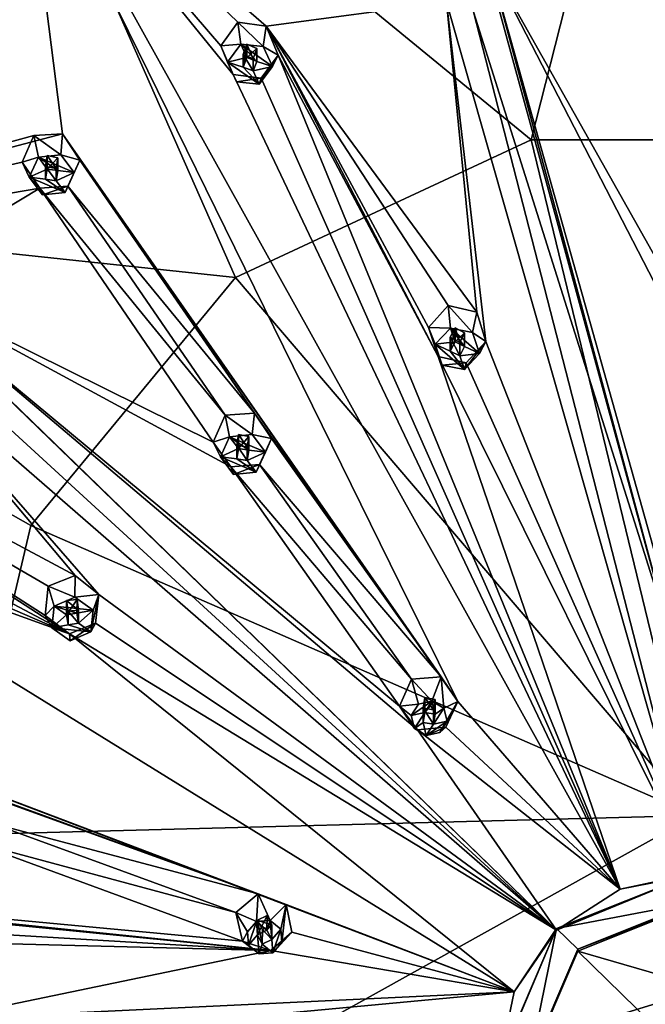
# Model space of a CAD drawing. Header units: millimetres. Extents: x -348 to 175, y 0 to 247.
# Tile 91 of 196: x -322 to -302, y 197 to 229. Entities that reach past the tile are written whole.
import ezdxf

# ---------------------------------------------------------------- set-up
doc = ezdxf.new("R2010")
doc.units = ezdxf.units.MM
doc.header["$LTSCALE"] = 65.185185
for name, color, linetype in [('17', 7, 'CONTINUOUS'), ('235', 7, 'CONTINUOUS'), ('236', 7, 'CONTINUOUS'), ('237', 7, 'CONTINUOUS'), ('238', 7, 'CONTINUOUS'), ('239', 7, 'CONTINUOUS'), ('240', 7, 'CONTINUOUS'), ('241', 7, 'CONTINUOUS'), ('242', 7, 'CONTINUOUS'), ('243', 7, 'CONTINUOUS'), ('244', 7, 'CONTINUOUS'), ('290', 7, 'CONTINUOUS'), ('291', 7, 'CONTINUOUS'), ('292', 7, 'CONTINUOUS'), ('293', 7, 'CONTINUOUS'), ('294', 7, 'CONTINUOUS'), ('295', 7, 'CONTINUOUS'), ('296', 7, 'CONTINUOUS'), ('297', 7, 'CONTINUOUS'), ('298', 7, 'CONTINUOUS'), ('299', 7, 'CONTINUOUS'), ('310', 7, 'CONTINUOUS'), ('311', 7, 'CONTINUOUS'), ('312', 7, 'CONTINUOUS'), ('313', 7, 'CONTINUOUS'), ('314', 7, 'CONTINUOUS'), ('315', 7, 'CONTINUOUS'), ('316', 7, 'CONTINUOUS'), ('317', 7, 'CONTINUOUS'), ('318', 7, 'CONTINUOUS'), ('319', 7, 'CONTINUOUS'), ('320', 7, 'CONTINUOUS'), ('321', 7, 'CONTINUOUS'), ('322', 7, 'CONTINUOUS'), ('323', 7, 'CONTINUOUS'), ('324', 7, 'CONTINUOUS'), ('34', 7, 'CONTINUOUS'), ('35', 7, 'CONTINUOUS'), ('401', 7, 'CONTINUOUS'), ('402', 7, 'CONTINUOUS'), ('403', 7, 'CONTINUOUS'), ('404', 7, 'CONTINUOUS'), ('405', 7, 'CONTINUOUS'), ('407', 7, 'CONTINUOUS'), ('409', 7, 'CONTINUOUS'), ('90', 7, 'CONTINUOUS'), ('93', 7, 'CONTINUOUS'), ('94', 7, 'CONTINUOUS'), ('95', 7, 'CONTINUOUS'), ('96', 7, 'CONTINUOUS')]:
    doc.layers.add(name, color=color, linetype=linetype)

msp = doc.modelspace()

# ---------------------------------------------------------------- linework, layer by layer
at = {"layer": '17', "linetype": 'CONTINUOUS'}
for points in [[(-323.945, 240.308, 18.922), (-300, 246.505, 20.583), (-305.437, 225.142, 7.322), (-323.945, 240.308, 18.922)], [(-305.437, 225.142, 7.322), (-300, 246.505, 20.583), (-294.563, 225.142, 7.322), (-305.437, 225.142, 7.322)], [(-341.474, 223.376, 14.385), (-323.945, 240.308, 18.922), (-315.235, 220.584, 6.101), (-341.474, 223.376, 14.385)], [(-315.235, 220.584, 6.101), (-323.945, 240.308, 18.922), (-305.437, 225.142, 7.322), (-315.235, 220.584, 6.101)], [(-315.235, 220.584, 6.101), (-305.437, 225.142, 7.322), (-300, 202.767, -1.22), (-315.235, 220.584, 6.101)], [(-305.437, 225.142, 7.322), (-294.563, 225.142, 7.322), (-300, 202.767, -1.22), (-305.437, 225.142, 7.322)], [(-324.435, 202.13, 1.156), (-341.474, 223.376, 14.385), (-322.016, 212.371, 3.9), (-324.435, 202.13, 1.156)], [(-322.016, 212.371, 3.9), (-341.474, 223.376, 14.385), (-315.235, 220.584, 6.101), (-322.016, 212.371, 3.9)], [(-322.016, 212.371, 3.9), (-315.235, 220.584, 6.101), (-300, 202.767, -1.22), (-322.016, 212.371, 3.9)], [(-324.435, 202.13, 1.156), (-322.016, 212.371, 3.9), (-300, 202.767, -1.22), (-324.435, 202.13, 1.156)]]:
    msp.add_3dface(points, dxfattribs=at)
at = {"layer": '235', "linetype": 'CONTINUOUS'}
for points in [[(-320.962, 225.339, 31.443), (-321.908, 225.283, 31.257), (-321.015, 224.645, 33.157), (-320.962, 225.339, 31.443)], [(-320.39, 224.477, 31.565), (-320.962, 225.339, 31.443), (-321.015, 224.645, 33.157), (-320.39, 224.477, 31.565)], [(-321.015, 224.645, 33.157), (-321.908, 225.283, 31.257), (-321.761, 224.57, 33.137), (-321.015, 224.645, 33.157)], [(-320.574, 224.059, 33), (-320.39, 224.477, 31.565), (-321.015, 224.645, 33.157), (-320.574, 224.059, 33)], [(-320.781, 223.612, 31.498), (-320.39, 224.477, 31.565), (-320.879, 223.397, 32.822), (-320.781, 223.612, 31.498)], [(-320.879, 223.397, 32.822), (-320.39, 224.477, 31.565), (-320.574, 224.059, 33), (-320.879, 223.397, 32.822)]]:
    msp.add_3dface(points, dxfattribs=at)
at = {"layer": '236', "linetype": 'CONTINUOUS'}
for points in [[(-320.574, 224.059, 33), (-321.015, 224.645, 33.157), (-321.761, 224.57, 33.137), (-320.574, 224.059, 33)], [(-321.761, 224.57, 33.137), (-322.066, 223.908, 32.959), (-321.467, 224.179, 33.032), (-321.761, 224.57, 33.137)], [(-320.574, 224.059, 33), (-321.761, 224.57, 33.137), (-321.118, 224.125, 33.018), (-320.574, 224.059, 33)], [(-321.761, 224.57, 33.137), (-321.467, 224.179, 33.032), (-321.118, 224.125, 33.018), (-321.761, 224.57, 33.137)], [(-321.467, 224.179, 33.032), (-322.066, 223.908, 32.959), (-321.523, 223.842, 32.942), (-321.467, 224.179, 33.032)], [(-321.173, 223.788, 32.927), (-320.574, 224.059, 33), (-321.118, 224.125, 33.018), (-321.173, 223.788, 32.927)], [(-320.879, 223.397, 32.822), (-320.574, 224.059, 33), (-321.173, 223.788, 32.927), (-320.879, 223.397, 32.822)], [(-321.625, 223.322, 32.802), (-320.879, 223.397, 32.822), (-322.066, 223.908, 32.959), (-321.625, 223.322, 32.802)], [(-322.066, 223.908, 32.959), (-320.879, 223.397, 32.822), (-321.523, 223.842, 32.942), (-322.066, 223.908, 32.959)], [(-321.523, 223.842, 32.942), (-320.879, 223.397, 32.822), (-321.173, 223.788, 32.927), (-321.523, 223.842, 32.942)]]:
    msp.add_3dface(points, dxfattribs=at)
at = {"layer": '237', "linetype": 'CONTINUOUS'}
for points in [[(-321.467, 224.179, 33.032), (-321.467, 224.628, 31.356), (-321.118, 224.551, 31.425), (-321.467, 224.179, 33.032)], [(-321.118, 224.125, 33.018), (-321.467, 224.179, 33.032), (-321.118, 224.551, 31.425), (-321.118, 224.125, 33.018)], [(-321.173, 224.192, 31.419), (-321.118, 224.125, 33.018), (-321.118, 224.551, 31.425), (-321.173, 224.192, 31.419)], [(-321.173, 223.788, 32.927), (-321.118, 224.125, 33.018), (-321.173, 224.192, 31.419), (-321.173, 223.788, 32.927)]]:
    msp.add_3dface(points, dxfattribs=at)
at = {"layer": '238', "linetype": 'CONTINUOUS'}
for points in [[(-321.908, 225.283, 31.257), (-322.298, 224.402, 31.191), (-321.761, 224.57, 33.137), (-321.908, 225.283, 31.257)], [(-321.761, 224.57, 33.137), (-322.298, 224.402, 31.191), (-322.066, 223.908, 32.959), (-321.761, 224.57, 33.137)], [(-322.298, 224.402, 31.191), (-321.713, 223.549, 31.316), (-322.066, 223.908, 32.959), (-322.298, 224.402, 31.191)], [(-321.713, 223.549, 31.316), (-321.625, 223.322, 32.802), (-322.066, 223.908, 32.959), (-321.713, 223.549, 31.316)], [(-321.713, 223.549, 31.316), (-320.781, 223.612, 31.498), (-321.625, 223.322, 32.802), (-321.713, 223.549, 31.316)], [(-320.781, 223.612, 31.498), (-320.879, 223.397, 32.822), (-321.625, 223.322, 32.802), (-320.781, 223.612, 31.498)]]:
    msp.add_3dface(points, dxfattribs=at)
at = {"layer": '239', "linetype": 'CONTINUOUS'}
for points in [[(-321.467, 224.179, 33.032), (-321.523, 223.842, 32.942), (-321.467, 224.628, 31.356), (-321.467, 224.179, 33.032)], [(-321.467, 224.628, 31.356), (-321.523, 223.842, 32.942), (-321.522, 224.267, 31.349), (-321.467, 224.628, 31.356)], [(-321.523, 223.842, 32.942), (-321.173, 223.788, 32.927), (-321.522, 224.267, 31.349), (-321.523, 223.842, 32.942)], [(-321.173, 223.788, 32.927), (-321.173, 224.192, 31.419), (-321.522, 224.267, 31.349), (-321.173, 223.788, 32.927)]]:
    msp.add_3dface(points, dxfattribs=at)
at = {"layer": '240', "linetype": 'CONTINUOUS'}
for points in [[(-314.213, 228.91, 32.399), (-315.16, 229.046, 32.265), (-314.312, 228.232, 34.118), (-314.213, 228.91, 32.399)], [(-314.312, 228.232, 34.118), (-315.16, 229.046, 32.265), (-315.058, 228.308, 34.138), (-314.312, 228.232, 34.118)], [(-313.82, 227.95, 32.496), (-314.213, 228.91, 32.399), (-314.312, 228.232, 34.118), (-313.82, 227.95, 32.496)], [(-314.007, 227.57, 33.941), (-313.82, 227.95, 32.496), (-314.312, 228.232, 34.118), (-314.007, 227.57, 33.941)], [(-314.38, 227.182, 32.455), (-313.82, 227.95, 32.496), (-314.448, 226.984, 33.784), (-314.38, 227.182, 32.455)], [(-314.448, 226.984, 33.784), (-313.82, 227.95, 32.496), (-314.007, 227.57, 33.941), (-314.448, 226.984, 33.784)]]:
    msp.add_3dface(points, dxfattribs=at)
at = {"layer": '241', "linetype": 'CONTINUOUS'}
for points in [[(-315.058, 228.308, 34.138), (-315.499, 227.721, 33.981), (-314.855, 227.866, 34.02), (-315.058, 228.308, 34.138)], [(-314.007, 227.57, 33.941), (-314.312, 228.232, 34.118), (-315.058, 228.308, 34.138), (-314.007, 227.57, 33.941)], [(-314.007, 227.57, 33.941), (-315.058, 228.308, 34.138), (-314.525, 227.744, 33.987), (-314.007, 227.57, 33.941)], [(-315.058, 228.308, 34.138), (-314.855, 227.866, 34.02), (-314.525, 227.744, 33.987), (-315.058, 228.308, 34.138)], [(-314.855, 227.866, 34.02), (-315.499, 227.721, 33.981), (-314.982, 227.548, 33.935), (-314.855, 227.866, 34.02)], [(-315.194, 227.06, 33.804), (-314.448, 226.984, 33.784), (-315.499, 227.721, 33.981), (-315.194, 227.06, 33.804)], [(-315.499, 227.721, 33.981), (-314.448, 226.984, 33.784), (-314.982, 227.548, 33.935), (-315.499, 227.721, 33.981)], [(-314.652, 227.425, 33.902), (-314.007, 227.57, 33.941), (-314.525, 227.744, 33.987), (-314.652, 227.425, 33.902)], [(-314.982, 227.548, 33.935), (-314.448, 226.984, 33.784), (-314.652, 227.425, 33.902), (-314.982, 227.548, 33.935)], [(-314.448, 226.984, 33.784), (-314.007, 227.57, 33.941), (-314.652, 227.425, 33.902), (-314.448, 226.984, 33.784)]]:
    msp.add_3dface(points, dxfattribs=at)
at = {"layer": '242', "linetype": 'CONTINUOUS'}
for points in [[(-314.855, 227.866, 34.02), (-314.855, 228.315, 32.344), (-314.525, 228.17, 32.395), (-314.855, 227.866, 34.02)], [(-314.525, 227.744, 33.987), (-314.855, 227.866, 34.02), (-314.525, 228.17, 32.395), (-314.525, 227.744, 33.987)], [(-314.652, 227.829, 32.393), (-314.525, 227.744, 33.987), (-314.525, 228.17, 32.395), (-314.652, 227.829, 32.393)], [(-314.652, 227.425, 33.902), (-314.525, 227.744, 33.987), (-314.652, 227.829, 32.393), (-314.652, 227.425, 33.902)]]:
    msp.add_3dface(points, dxfattribs=at)
at = {"layer": '243', "linetype": 'CONTINUOUS'}
for points in [[(-315.16, 229.046, 32.265), (-315.722, 228.262, 32.226), (-315.058, 228.308, 34.138), (-315.16, 229.046, 32.265)], [(-315.058, 228.308, 34.138), (-315.722, 228.262, 32.226), (-315.499, 227.721, 33.981), (-315.058, 228.308, 34.138)], [(-315.722, 228.262, 32.226), (-315.314, 227.308, 32.324), (-315.499, 227.721, 33.981), (-315.722, 228.262, 32.226)], [(-315.314, 227.308, 32.324), (-315.194, 227.06, 33.804), (-315.499, 227.721, 33.981), (-315.314, 227.308, 32.324)], [(-315.314, 227.308, 32.324), (-314.38, 227.182, 32.455), (-315.194, 227.06, 33.804), (-315.314, 227.308, 32.324)], [(-314.38, 227.182, 32.455), (-314.448, 226.984, 33.784), (-315.194, 227.06, 33.804), (-314.38, 227.182, 32.455)]]:
    msp.add_3dface(points, dxfattribs=at)
at = {"layer": '244', "linetype": 'CONTINUOUS'}
for points in [[(-314.855, 227.866, 34.02), (-314.982, 227.548, 33.935), (-314.855, 228.315, 32.344), (-314.855, 227.866, 34.02)], [(-314.855, 228.315, 32.344), (-314.982, 227.548, 33.935), (-314.981, 227.973, 32.342), (-314.855, 228.315, 32.344)], [(-314.982, 227.548, 33.935), (-314.652, 227.425, 33.902), (-314.981, 227.973, 32.342), (-314.982, 227.548, 33.935)], [(-314.652, 227.425, 33.902), (-314.652, 227.829, 32.393), (-314.981, 227.973, 32.342), (-314.652, 227.425, 33.902)]]:
    msp.add_3dface(points, dxfattribs=at)
at = {"layer": '290', "linetype": 'CONTINUOUS'}
for points in [[(-314.477, 200.175, 30.083), (-315.217, 199.561, 29.848), (-314.538, 199.261, 31.838), (-314.477, 200.175, 30.083)], [(-314.08, 199.296, 31.847), (-314.477, 200.175, 30.083), (-314.538, 199.261, 31.838), (-314.08, 199.296, 31.847)], [(-313.551, 199.829, 30.13), (-314.477, 200.175, 30.083), (-314.08, 199.296, 31.847), (-313.551, 199.829, 30.13)], [(-314.538, 199.261, 31.838), (-315.217, 199.561, 29.848), (-314.836, 198.924, 31.748), (-314.538, 199.261, 31.838)], [(-313.731, 199.008, 31.77), (-313.551, 199.829, 30.13), (-314.08, 199.296, 31.847), (-313.731, 199.008, 31.77)], [(-313.695, 198.566, 31.652), (-313.551, 199.829, 30.13), (-313.731, 199.008, 31.77), (-313.695, 198.566, 31.652)], [(-313.365, 198.911, 29.949), (-313.551, 199.829, 30.13), (-313.695, 198.566, 31.652), (-313.365, 198.911, 29.949)]]:
    msp.add_3dface(points, dxfattribs=at)
at = {"layer": '291', "linetype": 'CONTINUOUS'}
for points in [[(-314.538, 199.261, 31.838), (-314.836, 198.924, 31.748), (-314.8, 198.482, 31.629), (-314.538, 199.261, 31.838)], [(-314.538, 199.261, 31.838), (-314.8, 198.482, 31.629), (-314.504, 198.82, 31.72), (-314.538, 199.261, 31.838)], [(-314.08, 199.296, 31.847), (-314.538, 199.261, 31.838), (-314.189, 198.975, 31.761), (-314.08, 199.296, 31.847)], [(-314.538, 199.261, 31.838), (-314.504, 198.82, 31.72), (-314.189, 198.975, 31.761), (-314.538, 199.261, 31.838)], [(-314.028, 198.67, 31.68), (-314.08, 199.296, 31.847), (-314.189, 198.975, 31.761), (-314.028, 198.67, 31.68)], [(-313.731, 199.008, 31.77), (-314.08, 199.296, 31.847), (-314.028, 198.67, 31.68), (-313.731, 199.008, 31.77)], [(-313.993, 198.229, 31.561), (-313.731, 199.008, 31.77), (-314.028, 198.67, 31.68), (-313.993, 198.229, 31.561)], [(-313.695, 198.566, 31.652), (-313.731, 199.008, 31.77), (-313.993, 198.229, 31.561), (-313.695, 198.566, 31.652)], [(-314.8, 198.482, 31.629), (-314.451, 198.194, 31.552), (-314.504, 198.82, 31.72), (-314.8, 198.482, 31.629)], [(-314.504, 198.82, 31.72), (-314.451, 198.194, 31.552), (-314.343, 198.515, 31.638), (-314.504, 198.82, 31.72)], [(-314.343, 198.515, 31.638), (-313.993, 198.229, 31.561), (-314.028, 198.67, 31.68), (-314.343, 198.515, 31.638)], [(-314.451, 198.194, 31.552), (-313.993, 198.229, 31.561), (-314.343, 198.515, 31.638), (-314.451, 198.194, 31.552)]]:
    msp.add_3dface(points, dxfattribs=at)
at = {"layer": '292', "linetype": 'CONTINUOUS'}
for points in [[(-314.189, 198.975, 31.761), (-314.504, 198.82, 31.72), (-314.187, 199.455, 29.966), (-314.189, 198.975, 31.761)], [(-314.504, 198.82, 31.72), (-314.504, 199.31, 29.891), (-314.187, 199.455, 29.966), (-314.504, 198.82, 31.72)], [(-314.028, 199.143, 29.917), (-314.189, 198.975, 31.761), (-314.187, 199.455, 29.966), (-314.028, 199.143, 29.917)], [(-314.028, 198.67, 31.68), (-314.189, 198.975, 31.761), (-314.028, 199.143, 29.917), (-314.028, 198.67, 31.68)]]:
    msp.add_3dface(points, dxfattribs=at)
at = {"layer": '293', "linetype": 'CONTINUOUS'}
for points in [[(-315.217, 199.561, 29.848), (-315.003, 198.612, 29.665), (-314.836, 198.924, 31.748), (-315.217, 199.561, 29.848)], [(-314.836, 198.924, 31.748), (-315.003, 198.612, 29.665), (-314.8, 198.482, 31.629), (-314.836, 198.924, 31.748)], [(-314.065, 198.304, 29.721), (-313.365, 198.911, 29.949), (-313.993, 198.229, 31.561), (-314.065, 198.304, 29.721)], [(-313.365, 198.911, 29.949), (-313.695, 198.566, 31.652), (-313.993, 198.229, 31.561), (-313.365, 198.911, 29.949)], [(-315.003, 198.612, 29.665), (-314.065, 198.304, 29.721), (-314.451, 198.194, 31.552), (-315.003, 198.612, 29.665)], [(-315.003, 198.612, 29.665), (-314.451, 198.194, 31.552), (-314.8, 198.482, 31.629), (-315.003, 198.612, 29.665)], [(-314.065, 198.304, 29.721), (-313.993, 198.229, 31.561), (-314.451, 198.194, 31.552), (-314.065, 198.304, 29.721)]]:
    msp.add_3dface(points, dxfattribs=at)
at = {"layer": '294', "linetype": 'CONTINUOUS'}
for points in [[(-314.504, 198.82, 31.72), (-314.343, 198.515, 31.638), (-314.504, 199.31, 29.891), (-314.504, 198.82, 31.72)], [(-314.504, 199.31, 29.891), (-314.343, 198.515, 31.638), (-314.341, 198.996, 29.843), (-314.504, 199.31, 29.891)], [(-314.343, 198.515, 31.638), (-314.028, 198.67, 31.68), (-314.341, 198.996, 29.843), (-314.343, 198.515, 31.638)], [(-314.028, 198.67, 31.68), (-314.028, 199.143, 29.917), (-314.341, 198.996, 29.843), (-314.028, 198.67, 31.68)]]:
    msp.add_3dface(points, dxfattribs=at)
at = {"layer": '295', "linetype": 'CONTINUOUS'}
for points in [[(-308.422, 207.362, 32.009), (-309.405, 207.289, 31.918), (-308.723, 206.562, 33.794), (-308.422, 207.362, 32.009)], [(-308.723, 206.562, 33.794), (-309.405, 207.289, 31.918), (-309.169, 206.458, 33.766), (-308.723, 206.562, 33.794)], [(-308.331, 206.33, 33.732), (-308.422, 207.362, 32.009), (-308.723, 206.562, 33.794), (-308.331, 206.33, 33.732)], [(-307.862, 206.55, 31.93), (-308.422, 207.362, 32.009), (-308.331, 206.33, 33.732), (-307.862, 206.55, 31.93)], [(-308.26, 205.698, 31.768), (-307.862, 206.55, 31.93), (-308.464, 205.521, 33.515), (-308.26, 205.698, 31.768)], [(-308.464, 205.521, 33.515), (-307.862, 206.55, 31.93), (-308.224, 205.899, 33.617), (-308.464, 205.521, 33.515)], [(-308.224, 205.899, 33.617), (-307.862, 206.55, 31.93), (-308.331, 206.33, 33.732), (-308.224, 205.899, 33.617)]]:
    msp.add_3dface(points, dxfattribs=at)
at = {"layer": '296', "linetype": 'CONTINUOUS'}
for points in [[(-308.723, 206.562, 33.794), (-309.169, 206.458, 33.766), (-309.409, 206.08, 33.665), (-308.723, 206.562, 33.794)], [(-308.723, 206.562, 33.794), (-309.409, 206.08, 33.665), (-308.964, 206.185, 33.693), (-308.723, 206.562, 33.794)], [(-308.723, 206.562, 33.794), (-308.964, 206.185, 33.693), (-308.615, 206.131, 33.679), (-308.723, 206.562, 33.794)], [(-308.331, 206.33, 33.732), (-308.723, 206.562, 33.794), (-308.615, 206.131, 33.679), (-308.331, 206.33, 33.732)], [(-309.409, 206.08, 33.665), (-309.302, 205.649, 33.55), (-308.964, 206.185, 33.693), (-309.409, 206.08, 33.665)], [(-308.964, 206.185, 33.693), (-309.302, 205.649, 33.55), (-309.019, 205.848, 33.603), (-308.964, 206.185, 33.693)], [(-308.224, 205.899, 33.617), (-308.331, 206.33, 33.732), (-308.67, 205.794, 33.588), (-308.224, 205.899, 33.617)], [(-308.67, 205.794, 33.588), (-308.331, 206.33, 33.732), (-308.615, 206.131, 33.679), (-308.67, 205.794, 33.588)], [(-309.302, 205.649, 33.55), (-308.911, 205.417, 33.487), (-309.019, 205.848, 33.603), (-309.302, 205.649, 33.55)], [(-309.019, 205.848, 33.603), (-308.911, 205.417, 33.487), (-308.67, 205.794, 33.588), (-309.019, 205.848, 33.603)], [(-308.464, 205.521, 33.515), (-308.224, 205.899, 33.617), (-308.911, 205.417, 33.487), (-308.464, 205.521, 33.515)], [(-308.911, 205.417, 33.487), (-308.224, 205.899, 33.617), (-308.67, 205.794, 33.588), (-308.911, 205.417, 33.487)]]:
    msp.add_3dface(points, dxfattribs=at)
at = {"layer": '297', "linetype": 'CONTINUOUS'}
for points in [[(-308.964, 206.185, 33.693), (-308.964, 206.675, 31.864), (-308.613, 206.611, 31.883), (-308.964, 206.185, 33.693)], [(-308.615, 206.131, 33.679), (-308.964, 206.185, 33.693), (-308.613, 206.611, 31.883), (-308.615, 206.131, 33.679)], [(-308.67, 206.266, 31.826), (-308.615, 206.131, 33.679), (-308.613, 206.611, 31.883), (-308.67, 206.266, 31.826)], [(-308.67, 205.794, 33.588), (-308.615, 206.131, 33.679), (-308.67, 206.266, 31.826), (-308.67, 205.794, 33.588)]]:
    msp.add_3dface(points, dxfattribs=at)
at = {"layer": '298', "linetype": 'CONTINUOUS'}
for points in [[(-309.405, 207.289, 31.918), (-309.798, 206.396, 31.75), (-309.169, 206.458, 33.766), (-309.405, 207.289, 31.918)], [(-309.169, 206.458, 33.766), (-309.798, 206.396, 31.75), (-309.409, 206.08, 33.665), (-309.169, 206.458, 33.766)], [(-309.798, 206.396, 31.75), (-309.205, 205.607, 31.678), (-309.302, 205.649, 33.55), (-309.798, 206.396, 31.75)], [(-309.798, 206.396, 31.75), (-309.302, 205.649, 33.55), (-309.409, 206.08, 33.665), (-309.798, 206.396, 31.75)], [(-309.205, 205.607, 31.678), (-308.911, 205.417, 33.487), (-309.302, 205.649, 33.55), (-309.205, 205.607, 31.678)], [(-309.205, 205.607, 31.678), (-308.26, 205.698, 31.768), (-308.911, 205.417, 33.487), (-309.205, 205.607, 31.678)], [(-308.26, 205.698, 31.768), (-308.464, 205.521, 33.515), (-308.911, 205.417, 33.487), (-308.26, 205.698, 31.768)]]:
    msp.add_3dface(points, dxfattribs=at)
at = {"layer": '299', "linetype": 'CONTINUOUS'}
for points in [[(-308.964, 206.185, 33.693), (-309.019, 205.848, 33.603), (-308.964, 206.675, 31.864), (-308.964, 206.185, 33.693)], [(-308.964, 206.675, 31.864), (-309.019, 205.848, 33.603), (-309.018, 206.327, 31.807), (-308.964, 206.675, 31.864)], [(-309.019, 205.848, 33.603), (-308.67, 205.794, 33.588), (-309.018, 206.327, 31.807), (-309.019, 205.848, 33.603)], [(-308.67, 205.794, 33.588), (-308.67, 206.266, 31.826), (-309.018, 206.327, 31.807), (-308.67, 205.794, 33.588)]]:
    msp.add_3dface(points, dxfattribs=at)
at = {"layer": '310', "linetype": 'CONTINUOUS'}
for points in [[(-320.548, 210.713, 30.829), (-321.439, 210.363, 30.615), (-320.552, 209.998, 32.588), (-320.548, 210.713, 30.829)], [(-319.758, 210.085, 30.902), (-320.548, 210.713, 30.829), (-320.552, 209.998, 32.588), (-319.758, 210.085, 30.902)], [(-320.552, 209.998, 32.588), (-321.439, 210.363, 30.615), (-321.237, 209.703, 32.509), (-320.552, 209.998, 32.588)], [(-319.945, 209.572, 32.474), (-319.758, 210.085, 30.902), (-320.552, 209.998, 32.588), (-319.945, 209.572, 32.474)], [(-319.867, 209.141, 30.764), (-319.758, 210.085, 30.902), (-320.023, 208.851, 32.281), (-319.867, 209.141, 30.764)], [(-320.023, 208.851, 32.281), (-319.758, 210.085, 30.902), (-319.945, 209.572, 32.474), (-320.023, 208.851, 32.281)]]:
    msp.add_3dface(points, dxfattribs=at)
at = {"layer": '311', "linetype": 'CONTINUOUS'}
for points in [[(-319.945, 209.572, 32.474), (-320.552, 209.998, 32.588), (-321.237, 209.703, 32.509), (-319.945, 209.572, 32.474)], [(-321.237, 209.703, 32.509), (-321.315, 208.983, 32.316), (-320.832, 209.419, 32.433), (-321.237, 209.703, 32.509)], [(-319.945, 209.572, 32.474), (-321.237, 209.703, 32.509), (-320.483, 209.473, 32.447), (-319.945, 209.572, 32.474)], [(-321.237, 209.703, 32.509), (-320.832, 209.419, 32.433), (-320.483, 209.473, 32.447), (-321.237, 209.703, 32.509)], [(-320.832, 209.419, 32.433), (-321.315, 208.983, 32.316), (-320.777, 209.082, 32.343), (-320.832, 209.419, 32.433)], [(-320.428, 209.135, 32.357), (-319.945, 209.572, 32.474), (-320.483, 209.473, 32.447), (-320.428, 209.135, 32.357)], [(-320.023, 208.851, 32.281), (-319.945, 209.572, 32.474), (-320.428, 209.135, 32.357), (-320.023, 208.851, 32.281)], [(-321.315, 208.983, 32.316), (-320.023, 208.851, 32.281), (-320.777, 209.082, 32.343), (-321.315, 208.983, 32.316)], [(-320.777, 209.082, 32.343), (-320.023, 208.851, 32.281), (-320.428, 209.135, 32.357), (-320.777, 209.082, 32.343)], [(-320.708, 208.557, 32.202), (-320.023, 208.851, 32.281), (-321.315, 208.983, 32.316), (-320.708, 208.557, 32.202)]]:
    msp.add_3dface(points, dxfattribs=at)
at = {"layer": '312', "linetype": 'CONTINUOUS'}
for points in [[(-320.483, 209.473, 32.447), (-320.832, 209.419, 32.433), (-320.482, 209.927, 30.748), (-320.483, 209.473, 32.447)], [(-320.832, 209.419, 32.433), (-320.832, 209.89, 30.677), (-320.482, 209.927, 30.748), (-320.832, 209.419, 32.433)], [(-320.428, 209.575, 30.715), (-320.483, 209.473, 32.447), (-320.482, 209.927, 30.748), (-320.428, 209.575, 30.715)], [(-320.428, 209.135, 32.357), (-320.483, 209.473, 32.447), (-320.428, 209.575, 30.715), (-320.428, 209.135, 32.357)]]:
    msp.add_3dface(points, dxfattribs=at)
at = {"layer": '313', "linetype": 'CONTINUOUS'}
for points in [[(-321.439, 210.363, 30.615), (-321.539, 209.396, 30.476), (-321.237, 209.703, 32.509), (-321.439, 210.363, 30.615)], [(-321.237, 209.703, 32.509), (-321.539, 209.396, 30.476), (-321.315, 208.983, 32.316), (-321.237, 209.703, 32.509)], [(-321.539, 209.396, 30.476), (-320.735, 208.786, 30.554), (-321.315, 208.983, 32.316), (-321.539, 209.396, 30.476)], [(-320.735, 208.786, 30.554), (-319.867, 209.141, 30.764), (-320.708, 208.557, 32.202), (-320.735, 208.786, 30.554)], [(-319.867, 209.141, 30.764), (-320.023, 208.851, 32.281), (-320.708, 208.557, 32.202), (-319.867, 209.141, 30.764)], [(-320.735, 208.786, 30.554), (-320.708, 208.557, 32.202), (-321.315, 208.983, 32.316), (-320.735, 208.786, 30.554)]]:
    msp.add_3dface(points, dxfattribs=at)
at = {"layer": '314', "linetype": 'CONTINUOUS'}
for points in [[(-320.832, 209.419, 32.433), (-320.777, 209.082, 32.343), (-320.832, 209.89, 30.677), (-320.832, 209.419, 32.433)], [(-320.832, 209.89, 30.677), (-320.777, 209.082, 32.343), (-320.776, 209.536, 30.644), (-320.832, 209.89, 30.677)], [(-320.777, 209.082, 32.343), (-320.428, 209.135, 32.357), (-320.776, 209.536, 30.644), (-320.777, 209.082, 32.343)], [(-320.428, 209.135, 32.357), (-320.428, 209.575, 30.715), (-320.776, 209.536, 30.644), (-320.428, 209.135, 32.357)]]:
    msp.add_3dface(points, dxfattribs=at)
at = {"layer": '315', "linetype": 'CONTINUOUS'}
for points in [[(-314.607, 216.092, 32.27), (-315.576, 216.026, 32.133), (-314.683, 215.388, 34.032), (-314.607, 216.092, 32.27)], [(-314.683, 215.388, 34.032), (-315.576, 216.026, 32.133), (-315.429, 215.313, 34.012), (-314.683, 215.388, 34.032)], [(-314.038, 215.255, 32.288), (-314.607, 216.092, 32.27), (-314.683, 215.388, 34.032), (-314.038, 215.255, 32.288)], [(-314.243, 214.802, 33.875), (-314.038, 215.255, 32.288), (-314.683, 215.388, 34.032), (-314.243, 214.802, 33.875)], [(-314.435, 214.389, 32.17), (-314.038, 215.255, 32.288), (-314.548, 214.14, 33.698), (-314.435, 214.389, 32.17)], [(-314.548, 214.14, 33.698), (-314.038, 215.255, 32.288), (-314.243, 214.802, 33.875), (-314.548, 214.14, 33.698)]]:
    msp.add_3dface(points, dxfattribs=at)
at = {"layer": '316', "linetype": 'CONTINUOUS'}
for points in [[(-315.429, 215.313, 34.012), (-315.734, 214.651, 33.835), (-315.135, 214.922, 33.907), (-315.429, 215.313, 34.012)], [(-314.243, 214.802, 33.875), (-314.683, 215.388, 34.032), (-315.429, 215.313, 34.012), (-314.243, 214.802, 33.875)], [(-314.243, 214.802, 33.875), (-315.429, 215.313, 34.012), (-314.786, 214.868, 33.893), (-314.243, 214.802, 33.875)], [(-315.429, 215.313, 34.012), (-315.135, 214.922, 33.907), (-314.786, 214.868, 33.893), (-315.429, 215.313, 34.012)], [(-315.135, 214.922, 33.907), (-315.734, 214.651, 33.835), (-315.191, 214.584, 33.817), (-315.135, 214.922, 33.907)], [(-314.842, 214.531, 33.803), (-314.243, 214.802, 33.875), (-314.786, 214.868, 33.893), (-314.842, 214.531, 33.803)], [(-315.294, 214.065, 33.678), (-314.548, 214.14, 33.698), (-315.734, 214.651, 33.835), (-315.294, 214.065, 33.678)], [(-315.734, 214.651, 33.835), (-314.548, 214.14, 33.698), (-315.191, 214.584, 33.817), (-315.734, 214.651, 33.835)], [(-315.191, 214.584, 33.817), (-314.548, 214.14, 33.698), (-314.842, 214.531, 33.803), (-315.191, 214.584, 33.817)], [(-314.548, 214.14, 33.698), (-314.243, 214.802, 33.875), (-314.842, 214.531, 33.803), (-314.548, 214.14, 33.698)]]:
    msp.add_3dface(points, dxfattribs=at)
at = {"layer": '317', "linetype": 'CONTINUOUS'}
for points in [[(-315.135, 214.922, 33.907), (-315.135, 215.392, 32.151), (-314.786, 215.323, 32.194), (-315.135, 214.922, 33.907)], [(-314.786, 214.868, 33.893), (-315.135, 214.922, 33.907), (-314.786, 215.323, 32.194), (-314.786, 214.868, 33.893)], [(-314.842, 214.971, 32.161), (-314.786, 214.868, 33.893), (-314.786, 215.323, 32.194), (-314.842, 214.971, 32.161)], [(-314.842, 214.531, 33.803), (-314.786, 214.868, 33.893), (-314.842, 214.971, 32.161), (-314.842, 214.531, 33.803)]]:
    msp.add_3dface(points, dxfattribs=at)
at = {"layer": '318', "linetype": 'CONTINUOUS'}
for points in [[(-315.576, 216.026, 32.133), (-315.971, 215.135, 32.014), (-315.429, 215.313, 34.012), (-315.576, 216.026, 32.133)], [(-315.429, 215.313, 34.012), (-315.971, 215.135, 32.014), (-315.734, 214.651, 33.835), (-315.429, 215.313, 34.012)], [(-315.971, 215.135, 32.014), (-315.382, 214.312, 32.035), (-315.734, 214.651, 33.835), (-315.971, 215.135, 32.014)], [(-315.382, 214.312, 32.035), (-315.294, 214.065, 33.678), (-315.734, 214.651, 33.835), (-315.382, 214.312, 32.035)], [(-315.382, 214.312, 32.035), (-314.435, 214.389, 32.17), (-315.294, 214.065, 33.678), (-315.382, 214.312, 32.035)], [(-314.435, 214.389, 32.17), (-314.548, 214.14, 33.698), (-315.294, 214.065, 33.678), (-314.435, 214.389, 32.17)]]:
    msp.add_3dface(points, dxfattribs=at)
at = {"layer": '319', "linetype": 'CONTINUOUS'}
for points in [[(-315.135, 214.922, 33.907), (-315.191, 214.584, 33.817), (-315.135, 215.392, 32.151), (-315.135, 214.922, 33.907)], [(-315.135, 215.392, 32.151), (-315.191, 214.584, 33.817), (-315.19, 215.039, 32.118), (-315.135, 215.392, 32.151)], [(-315.191, 214.584, 33.817), (-314.842, 214.531, 33.803), (-315.19, 215.039, 32.118), (-315.191, 214.584, 33.817)], [(-314.842, 214.531, 33.803), (-314.842, 214.971, 32.161), (-315.19, 215.039, 32.118), (-314.842, 214.531, 33.803)]]:
    msp.add_3dface(points, dxfattribs=at)
at = {"layer": '320', "linetype": 'CONTINUOUS'}
for points in [[(-307.236, 219.434, 33.166), (-308.189, 219.661, 33.107), (-307.378, 218.763, 34.937), (-307.236, 219.434, 33.166)], [(-307.378, 218.763, 34.937), (-308.189, 219.661, 33.107), (-308.112, 218.914, 34.977), (-307.378, 218.763, 34.937)], [(-306.943, 218.465, 33.148), (-307.236, 219.434, 33.166), (-307.378, 218.763, 34.937), (-306.943, 218.465, 33.148)], [(-307.589, 217.758, 33.073), (-306.943, 218.465, 33.148), (-307.648, 217.536, 34.608), (-307.589, 217.758, 33.073)], [(-307.648, 217.536, 34.608), (-306.943, 218.465, 33.148), (-307.146, 218.074, 34.752), (-307.648, 217.536, 34.608)], [(-307.146, 218.074, 34.752), (-306.943, 218.465, 33.148), (-307.378, 218.763, 34.937), (-307.146, 218.074, 34.752)]]:
    msp.add_3dface(points, dxfattribs=at)
at = {"layer": '321', "linetype": 'CONTINUOUS'}
for points in [[(-308.112, 218.914, 34.977), (-308.614, 218.376, 34.833), (-307.957, 218.455, 34.854), (-308.112, 218.914, 34.977)], [(-307.146, 218.074, 34.752), (-307.378, 218.763, 34.937), (-308.112, 218.914, 34.977), (-307.146, 218.074, 34.752)], [(-307.146, 218.074, 34.752), (-308.112, 218.914, 34.977), (-307.642, 218.3, 34.812), (-307.146, 218.074, 34.752)], [(-308.112, 218.914, 34.977), (-307.957, 218.455, 34.854), (-307.642, 218.3, 34.812), (-308.112, 218.914, 34.977)], [(-307.957, 218.455, 34.854), (-308.614, 218.376, 34.833), (-308.118, 218.15, 34.772), (-307.957, 218.455, 34.854)], [(-308.382, 217.687, 34.648), (-307.648, 217.536, 34.608), (-308.614, 218.376, 34.833), (-308.382, 217.687, 34.648)], [(-308.614, 218.376, 34.833), (-307.648, 217.536, 34.608), (-308.118, 218.15, 34.772), (-308.614, 218.376, 34.833)], [(-308.118, 218.15, 34.772), (-307.648, 217.536, 34.608), (-307.803, 217.995, 34.731), (-308.118, 218.15, 34.772)], [(-307.803, 217.995, 34.731), (-307.146, 218.074, 34.752), (-307.642, 218.3, 34.812), (-307.803, 217.995, 34.731)], [(-307.648, 217.536, 34.608), (-307.146, 218.074, 34.752), (-307.803, 217.995, 34.731), (-307.648, 217.536, 34.608)]]:
    msp.add_3dface(points, dxfattribs=at)
at = {"layer": '322', "linetype": 'CONTINUOUS'}
for points in [[(-307.957, 218.455, 34.854), (-307.957, 218.925, 33.098), (-307.642, 218.754, 33.114), (-307.957, 218.455, 34.854)], [(-307.642, 218.3, 34.812), (-307.957, 218.455, 34.854), (-307.642, 218.754, 33.114), (-307.642, 218.3, 34.812)], [(-307.803, 218.435, 33.089), (-307.642, 218.3, 34.812), (-307.642, 218.754, 33.114), (-307.803, 218.435, 33.089)], [(-307.803, 217.995, 34.731), (-307.642, 218.3, 34.812), (-307.803, 218.435, 33.089), (-307.803, 217.995, 34.731)]]:
    msp.add_3dface(points, dxfattribs=at)
at = {"layer": '323', "linetype": 'CONTINUOUS'}
for points in [[(-308.189, 219.661, 33.107), (-308.839, 218.93, 33.031), (-308.112, 218.914, 34.977), (-308.189, 219.661, 33.107)], [(-308.839, 218.93, 33.031), (-308.523, 217.969, 33.015), (-308.614, 218.376, 34.833), (-308.839, 218.93, 33.031)], [(-308.112, 218.914, 34.977), (-308.839, 218.93, 33.031), (-308.614, 218.376, 34.833), (-308.112, 218.914, 34.977)], [(-308.523, 217.969, 33.015), (-308.382, 217.687, 34.648), (-308.614, 218.376, 34.833), (-308.523, 217.969, 33.015)], [(-308.523, 217.969, 33.015), (-307.589, 217.758, 33.073), (-308.382, 217.687, 34.648), (-308.523, 217.969, 33.015)], [(-307.589, 217.758, 33.073), (-307.648, 217.536, 34.608), (-308.382, 217.687, 34.648), (-307.589, 217.758, 33.073)]]:
    msp.add_3dface(points, dxfattribs=at)
at = {"layer": '324', "linetype": 'CONTINUOUS'}
for points in [[(-307.957, 218.455, 34.854), (-308.118, 218.15, 34.772), (-307.957, 218.925, 33.098), (-307.957, 218.455, 34.854)], [(-307.957, 218.925, 33.098), (-308.118, 218.15, 34.772), (-308.117, 218.605, 33.074), (-307.957, 218.925, 33.098)], [(-308.118, 218.15, 34.772), (-307.803, 217.995, 34.731), (-308.117, 218.605, 33.074), (-308.118, 218.15, 34.772)], [(-307.803, 217.995, 34.731), (-307.803, 218.435, 33.089), (-308.117, 218.605, 33.074), (-307.803, 217.995, 34.731)]]:
    msp.add_3dface(points, dxfattribs=at)
at = {"layer": '34', "linetype": 'CONTINUOUS'}
msp.add_3dface([(-339.021, 220.602, 26.335), (-322.31, 235.93, 30.442), (-322.452, 237.505, 30.864), (-339.021, 220.602, 26.335)], dxfattribs=at)
at = {"layer": '35', "linetype": 'CONTINUOUS'}
for points in [[(-324.435, 202.13, 1.156), (-300, 202.767, -1.22), (-323.367, 189.766, -1.541), (-324.435, 202.13, 1.156)], [(-300, 202.767, -1.22), (-300, 196.944, -2.628), (-323.367, 189.766, -1.541), (-300, 202.767, -1.22)], [(-300, 196.944, -2.628), (-300, 191.06, -3.751), (-323.367, 189.766, -1.541), (-300, 196.944, -2.628)]]:
    msp.add_3dface(points, dxfattribs=at)
at = {"layer": '401', "linetype": 'CONTINUOUS'}
for points in [[(-307.803, 218.435, 33.089), (-307.957, 218.925, 33.098), (-308.117, 218.605, 33.074), (-307.803, 218.435, 33.089)], [(-307.957, 218.925, 33.098), (-307.803, 218.435, 33.089), (-307.642, 218.754, 33.114), (-307.957, 218.925, 33.098)]]:
    msp.add_3dface(points, dxfattribs=at)
at = {"layer": '402', "linetype": 'CONTINUOUS'}
for points in [[(-314.652, 227.829, 32.393), (-314.855, 228.315, 32.344), (-314.981, 227.973, 32.342), (-314.652, 227.829, 32.393)], [(-314.855, 228.315, 32.344), (-314.652, 227.829, 32.393), (-314.525, 228.17, 32.395), (-314.855, 228.315, 32.344)]]:
    msp.add_3dface(points, dxfattribs=at)
at = {"layer": '403', "linetype": 'CONTINUOUS'}
for points in [[(-308.67, 206.266, 31.826), (-308.964, 206.675, 31.864), (-309.018, 206.327, 31.807), (-308.67, 206.266, 31.826)], [(-308.964, 206.675, 31.864), (-308.67, 206.266, 31.826), (-308.613, 206.611, 31.883), (-308.964, 206.675, 31.864)]]:
    msp.add_3dface(points, dxfattribs=at)
at = {"layer": '404', "linetype": 'CONTINUOUS'}
for points in [[(-314.842, 214.971, 32.161), (-315.135, 215.392, 32.151), (-315.19, 215.039, 32.118), (-314.842, 214.971, 32.161)], [(-315.135, 215.392, 32.151), (-314.842, 214.971, 32.161), (-314.786, 215.323, 32.194), (-315.135, 215.392, 32.151)]]:
    msp.add_3dface(points, dxfattribs=at)
at = {"layer": '405', "linetype": 'CONTINUOUS'}
for points in [[(-321.173, 224.192, 31.419), (-321.467, 224.628, 31.356), (-321.522, 224.267, 31.349), (-321.173, 224.192, 31.419)], [(-321.467, 224.628, 31.356), (-321.173, 224.192, 31.419), (-321.118, 224.551, 31.425), (-321.467, 224.628, 31.356)]]:
    msp.add_3dface(points, dxfattribs=at)
at = {"layer": '407', "linetype": 'CONTINUOUS'}
for points in [[(-320.832, 209.89, 30.677), (-320.428, 209.575, 30.715), (-320.482, 209.927, 30.748), (-320.832, 209.89, 30.677)], [(-320.428, 209.575, 30.715), (-320.832, 209.89, 30.677), (-320.776, 209.536, 30.644), (-320.428, 209.575, 30.715)]]:
    msp.add_3dface(points, dxfattribs=at)
at = {"layer": '409', "linetype": 'CONTINUOUS'}
for points in [[(-314.504, 199.31, 29.891), (-314.028, 199.143, 29.917), (-314.187, 199.455, 29.966), (-314.504, 199.31, 29.891)], [(-314.028, 199.143, 29.917), (-314.504, 199.31, 29.891), (-314.341, 198.996, 29.843), (-314.028, 199.143, 29.917)]]:
    msp.add_3dface(points, dxfattribs=at)
at = {"layer": '90', "linetype": 'CONTINUOUS'}
for points in [[(-322.31, 235.93, 30.442), (-339.021, 220.602, 26.335), (-320.962, 225.339, 31.443), (-322.31, 235.93, 30.442)], [(-322.31, 235.93, 30.442), (-302.487, 200.335, 31.06), (-315.314, 227.308, 32.324), (-322.31, 235.93, 30.442)], [(-302.487, 200.335, 31.06), (-322.31, 235.93, 30.442), (-307.862, 206.55, 31.93), (-302.487, 200.335, 31.06)], [(-322.31, 235.93, 30.442), (-320.962, 225.339, 31.443), (-307.862, 206.55, 31.93), (-322.31, 235.93, 30.442)], [(-314.213, 228.91, 32.399), (-322.31, 235.93, 30.442), (-315.16, 229.046, 32.265), (-314.213, 228.91, 32.399)], [(-322.31, 235.93, 30.442), (-314.213, 228.91, 32.399), (-308.246, 229.7, 32.964), (-322.31, 235.93, 30.442)], [(-315.16, 229.046, 32.265), (-322.31, 235.93, 30.442), (-315.722, 228.262, 32.226), (-315.16, 229.046, 32.265)], [(-315.722, 228.262, 32.226), (-322.31, 235.93, 30.442), (-315.314, 227.308, 32.324), (-315.722, 228.262, 32.226)], [(-300.843, 220.412, 33.428), (-300.818, 230.62, 33.211), (-306.844, 231.048, 32.972), (-300.843, 220.412, 33.428)], [(-300.831, 219.4, 33.398), (-300.843, 220.412, 33.428), (-306.844, 231.048, 32.972), (-300.831, 219.4, 33.398)], [(-300.851, 209.738, 32.646), (-300.831, 219.4, 33.398), (-306.844, 231.048, 32.972), (-300.851, 209.738, 32.646)], [(-300.83, 208.757, 32.522), (-300.851, 209.738, 32.646), (-306.844, 231.048, 32.972), (-300.83, 208.757, 32.522)], [(-306.647, 230.028, 33.052), (-300.83, 208.757, 32.522), (-306.844, 231.048, 32.972), (-306.647, 230.028, 33.052)], [(-307.351, 229.388, 33.046), (-300.83, 208.757, 32.522), (-306.647, 230.028, 33.052), (-307.351, 229.388, 33.046)], [(-308.246, 229.7, 32.964), (-314.213, 228.91, 32.399), (-307.236, 219.434, 33.166), (-308.246, 229.7, 32.964)], [(-300, 200.813, 31.188), (-307.351, 229.388, 33.046), (-308.246, 229.7, 32.964), (-300, 200.813, 31.188)], [(-300, 200.813, 31.188), (-308.246, 229.7, 32.964), (-306.943, 218.465, 33.148), (-300, 200.813, 31.188)], [(-306.943, 218.465, 33.148), (-308.246, 229.7, 32.964), (-307.236, 219.434, 33.166), (-306.943, 218.465, 33.148)], [(-300, 200.813, 31.188), (-300.83, 208.757, 32.522), (-307.351, 229.388, 33.046), (-300, 200.813, 31.188)], [(-314.213, 228.91, 32.399), (-313.82, 227.95, 32.496), (-308.523, 217.969, 33.015), (-314.213, 228.91, 32.399)], [(-307.236, 219.434, 33.166), (-314.213, 228.91, 32.399), (-308.189, 219.661, 33.107), (-307.236, 219.434, 33.166)], [(-308.189, 219.661, 33.107), (-314.213, 228.91, 32.399), (-308.839, 218.93, 33.031), (-308.189, 219.661, 33.107)], [(-308.839, 218.93, 33.031), (-314.213, 228.91, 32.399), (-308.523, 217.969, 33.015), (-308.839, 218.93, 33.031)], [(-314.38, 227.182, 32.455), (-302.487, 200.335, 31.06), (-313.82, 227.95, 32.496), (-314.38, 227.182, 32.455)], [(-313.82, 227.95, 32.496), (-302.487, 200.335, 31.06), (-308.523, 217.969, 33.015), (-313.82, 227.95, 32.496)], [(-302.487, 200.335, 31.06), (-314.38, 227.182, 32.455), (-315.314, 227.308, 32.324), (-302.487, 200.335, 31.06)], [(-320.962, 225.339, 31.443), (-339.021, 220.602, 26.335), (-321.908, 225.283, 31.257), (-320.962, 225.339, 31.443)], [(-320.962, 225.339, 31.443), (-320.39, 224.477, 31.565), (-314.607, 216.092, 32.27), (-320.962, 225.339, 31.443)], [(-307.862, 206.55, 31.93), (-320.962, 225.339, 31.443), (-308.422, 207.362, 32.009), (-307.862, 206.55, 31.93)], [(-308.422, 207.362, 32.009), (-320.962, 225.339, 31.443), (-314.607, 216.092, 32.27), (-308.422, 207.362, 32.009)], [(-321.908, 225.283, 31.257), (-339.021, 220.602, 26.335), (-322.298, 224.402, 31.191), (-321.908, 225.283, 31.257)], [(-322.298, 224.402, 31.191), (-339.021, 220.602, 26.335), (-321.713, 223.549, 31.316), (-322.298, 224.402, 31.191)], [(-320.39, 224.477, 31.565), (-320.781, 223.612, 31.498), (-314.607, 216.092, 32.27), (-320.39, 224.477, 31.565)], [(-339.021, 220.602, 26.335), (-326.795, 220.491, 30.143), (-321.713, 223.549, 31.316), (-339.021, 220.602, 26.335)], [(-321.713, 223.549, 31.316), (-326.795, 220.491, 30.143), (-315.971, 215.135, 32.014), (-321.713, 223.549, 31.316)], [(-320.781, 223.612, 31.498), (-321.713, 223.549, 31.316), (-315.576, 216.026, 32.133), (-320.781, 223.612, 31.498)], [(-315.576, 216.026, 32.133), (-321.713, 223.549, 31.316), (-315.971, 215.135, 32.014), (-315.576, 216.026, 32.133)], [(-314.607, 216.092, 32.27), (-320.781, 223.612, 31.498), (-315.576, 216.026, 32.133), (-314.607, 216.092, 32.27)], [(-339.021, 220.602, 26.335), (-330.608, 214.006, 28.759), (-320.735, 208.786, 30.554), (-339.021, 220.602, 26.335)], [(-327.163, 218.587, 29.987), (-339.021, 220.602, 26.335), (-320.548, 210.713, 30.829), (-327.163, 218.587, 29.987)], [(-320.548, 210.713, 30.829), (-339.021, 220.602, 26.335), (-321.439, 210.363, 30.615), (-320.548, 210.713, 30.829)], [(-321.439, 210.363, 30.615), (-339.021, 220.602, 26.335), (-321.539, 209.396, 30.476), (-321.439, 210.363, 30.615)], [(-321.539, 209.396, 30.476), (-339.021, 220.602, 26.335), (-320.735, 208.786, 30.554), (-321.539, 209.396, 30.476)], [(-326.069, 219.76, 30.301), (-304.596, 198.974, 30.695), (-326.795, 220.491, 30.143), (-326.069, 219.76, 30.301)], [(-326.795, 220.491, 30.143), (-304.596, 198.974, 30.695), (-309.205, 205.607, 31.678), (-326.795, 220.491, 30.143)], [(-309.798, 206.396, 31.75), (-326.795, 220.491, 30.143), (-309.205, 205.607, 31.678), (-309.798, 206.396, 31.75)], [(-326.795, 220.491, 30.143), (-309.798, 206.396, 31.75), (-315.382, 214.312, 32.035), (-326.795, 220.491, 30.143)], [(-315.971, 215.135, 32.014), (-326.795, 220.491, 30.143), (-315.382, 214.312, 32.035), (-315.971, 215.135, 32.014)], [(-326.274, 218.835, 30.218), (-304.596, 198.974, 30.695), (-326.069, 219.76, 30.301), (-326.274, 218.835, 30.218)], [(-304.596, 198.974, 30.695), (-326.274, 218.835, 30.218), (-327.163, 218.587, 29.987), (-304.596, 198.974, 30.695)], [(-304.596, 198.974, 30.695), (-327.163, 218.587, 29.987), (-319.758, 210.085, 30.902), (-304.596, 198.974, 30.695)], [(-319.758, 210.085, 30.902), (-327.163, 218.587, 29.987), (-320.548, 210.713, 30.829), (-319.758, 210.085, 30.902)], [(-307.589, 217.758, 33.073), (-300, 200.813, 31.188), (-306.943, 218.465, 33.148), (-307.589, 217.758, 33.073)], [(-302.487, 200.335, 31.06), (-300, 200.813, 31.188), (-308.523, 217.969, 33.015), (-302.487, 200.335, 31.06)], [(-300, 200.813, 31.188), (-307.589, 217.758, 33.073), (-308.523, 217.969, 33.015), (-300, 200.813, 31.188)], [(-314.038, 215.255, 32.288), (-308.422, 207.362, 32.009), (-314.607, 216.092, 32.27), (-314.038, 215.255, 32.288)], [(-314.435, 214.389, 32.17), (-308.422, 207.362, 32.009), (-314.038, 215.255, 32.288), (-314.435, 214.389, 32.17)], [(-309.405, 207.289, 31.918), (-314.435, 214.389, 32.17), (-315.382, 214.312, 32.035), (-309.405, 207.289, 31.918)], [(-309.798, 206.396, 31.75), (-309.405, 207.289, 31.918), (-315.382, 214.312, 32.035), (-309.798, 206.396, 31.75)], [(-309.405, 207.289, 31.918), (-308.422, 207.362, 32.009), (-314.435, 214.389, 32.17), (-309.405, 207.289, 31.918)], [(-330.608, 214.006, 28.759), (-330.619, 213.059, 28.67), (-320.735, 208.786, 30.554), (-330.608, 214.006, 28.759)], [(-330.619, 213.059, 28.67), (-331.425, 212.639, 28.393), (-320.735, 208.786, 30.554), (-330.619, 213.059, 28.67)], [(-334.743, 207.856, 26.758), (-306.005, 196.937, 30.149), (-331.425, 212.639, 28.393), (-334.743, 207.856, 26.758)], [(-331.425, 212.639, 28.393), (-306.005, 196.937, 30.149), (-320.735, 208.786, 30.554), (-331.425, 212.639, 28.393)], [(-319.867, 209.141, 30.764), (-304.596, 198.974, 30.695), (-319.758, 210.085, 30.902), (-319.867, 209.141, 30.764)], [(-304.596, 198.974, 30.695), (-319.867, 209.141, 30.764), (-320.735, 208.786, 30.554), (-304.596, 198.974, 30.695)], [(-306.005, 196.937, 30.149), (-304.596, 198.974, 30.695), (-320.735, 208.786, 30.554), (-306.005, 196.937, 30.149)], [(-306.005, 196.937, 30.149), (-334.743, 207.856, 26.758), (-313.551, 199.829, 30.13), (-306.005, 196.937, 30.149)], [(-313.551, 199.829, 30.13), (-334.743, 207.856, 26.758), (-314.477, 200.175, 30.083), (-313.551, 199.829, 30.13)], [(-314.477, 200.175, 30.083), (-334.743, 207.856, 26.758), (-324.477, 203.825, 28.984), (-314.477, 200.175, 30.083)], [(-308.26, 205.698, 31.768), (-302.487, 200.335, 31.06), (-307.862, 206.55, 31.93), (-308.26, 205.698, 31.768)], [(-302.487, 200.335, 31.06), (-308.26, 205.698, 31.768), (-309.205, 205.607, 31.678), (-302.487, 200.335, 31.06)], [(-304.596, 198.974, 30.695), (-302.487, 200.335, 31.06), (-309.205, 205.607, 31.678), (-304.596, 198.974, 30.695)], [(-323.545, 203.46, 29.127), (-314.477, 200.175, 30.083), (-324.477, 203.825, 28.984), (-323.545, 203.46, 29.127)], [(-323.356, 202.528, 28.992), (-314.477, 200.175, 30.083), (-323.545, 203.46, 29.127), (-323.356, 202.528, 28.992)], [(-315.217, 199.561, 29.848), (-323.356, 202.528, 28.992), (-324.058, 201.934, 28.718), (-315.217, 199.561, 29.848)], [(-315.217, 199.561, 29.848), (-314.477, 200.175, 30.083), (-323.356, 202.528, 28.992), (-315.217, 199.561, 29.848)], [(-336.511, 200.622, 24.82), (-315.003, 198.612, 29.665), (-324.058, 201.934, 28.718), (-336.511, 200.622, 24.82)], [(-315.003, 198.612, 29.665), (-315.217, 199.561, 29.848), (-324.058, 201.934, 28.718), (-315.003, 198.612, 29.665)], [(-336.511, 200.622, 24.82), (-335.533, 200.427, 25.121), (-314.065, 198.304, 29.721), (-336.511, 200.622, 24.82)], [(-315.003, 198.612, 29.665), (-336.511, 200.622, 24.82), (-314.065, 198.304, 29.721), (-315.003, 198.612, 29.665)], [(-335.533, 200.427, 25.121), (-335.162, 199.554, 25.052), (-314.065, 198.304, 29.721), (-335.533, 200.427, 25.121)], [(-335.162, 199.554, 25.052), (-335.704, 198.856, 24.7), (-314.065, 198.304, 29.721), (-335.162, 199.554, 25.052)], [(-313.365, 198.911, 29.949), (-306.005, 196.937, 30.149), (-313.551, 199.829, 30.13), (-313.365, 198.911, 29.949)], [(-306.005, 196.937, 30.149), (-313.365, 198.911, 29.949), (-314.065, 198.304, 29.721), (-306.005, 196.937, 30.149)], [(-314.065, 198.304, 29.721), (-335.704, 198.856, 24.7), (-325.026, 196.029, 27.136), (-314.065, 198.304, 29.721)], [(-306.005, 196.937, 30.149), (-314.065, 198.304, 29.721), (-325.026, 196.029, 27.136), (-306.005, 196.937, 30.149)], [(-324.557, 195.198, 27.028), (-306.005, 196.937, 30.149), (-325.026, 196.029, 27.136), (-324.557, 195.198, 27.028)], [(-306.5, 194.534, 29.506), (-306.005, 196.937, 30.149), (-324.557, 195.198, 27.028), (-306.5, 194.534, 29.506)]]:
    msp.add_3dface(points, dxfattribs=at)
at = {"layer": '93', "linetype": 'CONTINUOUS'}
for points in [[(-302.487, 200.335, 31.06), (-304.596, 198.974, 30.695), (-300, 200.864, 30.995), (-302.487, 200.335, 31.06)], [(-300, 200.864, 30.995), (-304.596, 198.974, 30.695), (-304.596, 199.026, 30.502), (-300, 200.864, 30.995)], [(-300, 200.813, 31.188), (-302.487, 200.335, 31.06), (-300, 200.864, 30.995), (-300, 200.813, 31.188)], [(-306.005, 196.937, 30.149), (-306.5, 194.534, 29.506), (-304.596, 199.026, 30.502), (-306.005, 196.937, 30.149)], [(-304.596, 199.026, 30.502), (-306.5, 194.534, 29.506), (-306.5, 194.586, 29.312), (-304.596, 199.026, 30.502)], [(-304.596, 198.974, 30.695), (-306.005, 196.937, 30.149), (-304.596, 199.026, 30.502), (-304.596, 198.974, 30.695)]]:
    msp.add_3dface(points, dxfattribs=at)
at = {"layer": '94', "color": 7, "linetype": 'CONTINUOUS', "true_color": 0xe0e6ed}
for points in [[(-300, 200.864, 30.995), (-304.596, 199.026, 30.502), (-300, 199.899, 30.736), (-300, 200.864, 30.995)], [(-300, 199.899, 30.736), (-304.596, 199.026, 30.502), (-303.889, 198.343, 30.319), (-300, 199.899, 30.736)], [(-304.596, 199.026, 30.502), (-306.5, 194.586, 29.312), (-305.5, 194.586, 29.312), (-304.596, 199.026, 30.502)], [(-303.889, 198.343, 30.319), (-304.596, 199.026, 30.502), (-305.5, 194.586, 29.312), (-303.889, 198.343, 30.319)]]:
    msp.add_3dface(points, dxfattribs=at)
at = {"layer": '95', "linetype": 'CONTINUOUS'}
for points in [[(-300, 199.899, 30.736), (-303.889, 198.343, 30.319), (-300, 199.833, 30.981), (-300, 199.899, 30.736)], [(-300, 199.833, 30.981), (-303.889, 198.343, 30.319), (-303.889, 198.277, 30.564), (-300, 199.833, 30.981)], [(-303.889, 198.343, 30.319), (-305.5, 194.586, 29.312), (-303.889, 198.277, 30.564), (-303.889, 198.343, 30.319)], [(-303.889, 198.277, 30.564), (-305.5, 194.586, 29.312), (-305.5, 194.52, 29.558), (-303.889, 198.277, 30.564)]]:
    msp.add_3dface(points, dxfattribs=at)
at = {"layer": '96', "color": 7, "linetype": 'CONTINUOUS', "true_color": 0xe0e6ed}
for points in [[(-300, 199.833, 30.981), (-303.889, 198.277, 30.564), (-300, 197.151, 30.369), (-300, 199.833, 30.981)], [(-303.889, 198.277, 30.564), (-305.5, 194.52, 29.558), (-300, 194.485, 29.69), (-303.889, 198.277, 30.564)], [(-300, 197.151, 30.369), (-303.889, 198.277, 30.564), (-300, 194.485, 29.69), (-300, 197.151, 30.369)]]:
    msp.add_3dface(points, dxfattribs=at)

doc.saveas('drawing.dxf')
